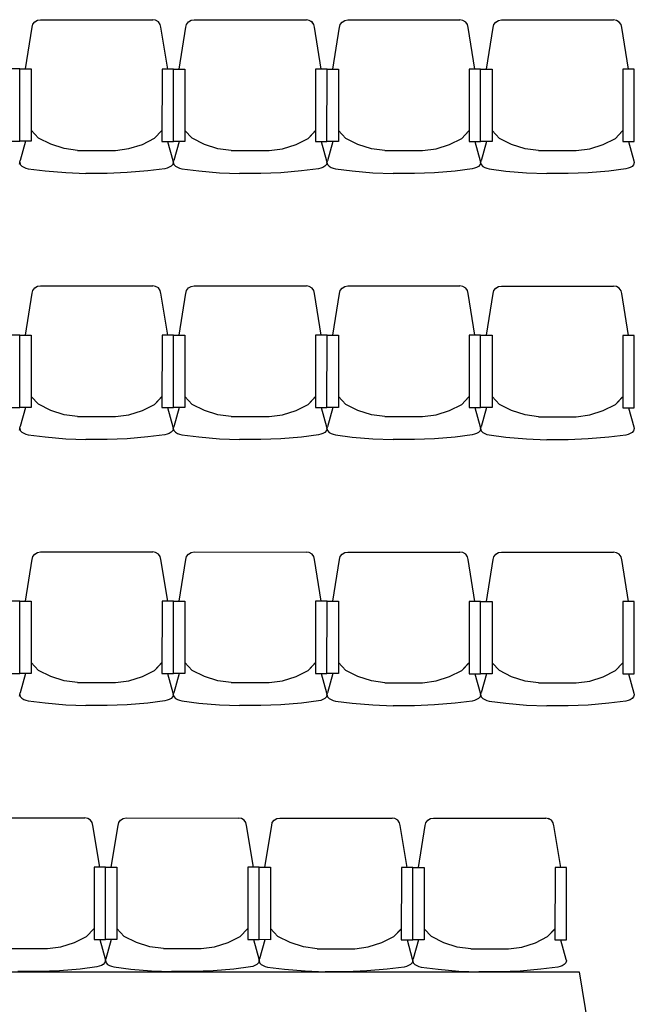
# Model space of a CAD drawing. Header units: millimetres. Extents: x -119471 to 297097, y -64331 to 65495.
# Tile 42 of 54: x 179190 to 181269, y -40747 to -37417. Entities that reach past the tile are written whole.
import ezdxf

# ---------------------------------------------------------------- set-up
doc = ezdxf.new("R2010")
doc.units = ezdxf.units.MM

msp = doc.modelspace()

# ---------------------------------------------------------------- linework, layer by layer
at = {"color": 251, "linetype": 'Continuous', "true_color": 0x636466}
for p, q in [((179232.7, -37442.4), (179234.9, -37432.6)), ((179232.7, -37442.3), (179234.9, -37432.6)), ((179234.9, -37432.6), (179241.1, -37424.3)), ((179234.9, -37432.6), (179241.1, -37424.3)), ((179241.1, -37424.3), (179250.4, -37418.7)), ((179241.1, -37424.3), (179250.4, -37418.7)), ((179250.4, -37418.7), (179260.3, -37417)), ((179260.3, -37417), (179639.9, -37417.2)), ((179649.8, -37418.9), (179639.9, -37417.2)), ((179659.1, -37424.5), (179649.8, -37418.9)), ((179659.1, -37424.5), (179649.8, -37418.9)), ((179665.4, -37432.8), (179659.1, -37424.5)), ((179665.4, -37432.8), (179659.1, -37424.5)), ((179754.6, -37432.8), (179760.8, -37424.5)), ((179754.6, -37432.8), (179760.8, -37424.5)), ((179760.8, -37424.5), (179770.1, -37419)), ((179760.8, -37424.5), (179770.1, -37419)), ((179770.1, -37419), (179780, -37417.3)), ((179780, -37417.3), (180159.7, -37417.5)), ((180169.5, -37419.2), (180159.7, -37417.5)), ((180178.8, -37424.8), (180169.5, -37419.2)), ((180178.8, -37424.7), (180169.5, -37419.2)), ((180185.1, -37433), (180178.8, -37424.7)), ((180185.1, -37433.1), (180178.8, -37424.8)), ((180274.3, -37433.1), (180280.5, -37424.8)), ((180274.3, -37433.1), (180280.5, -37424.8)), ((180280.5, -37424.8), (180289.9, -37419.2)), ((180280.5, -37424.8), (180289.9, -37419.3)), ((180289.9, -37419.3), (180299.7, -37417.5)), ((180299.7, -37417.5), (180679.4, -37417.7)), ((180689.2, -37419.5), (180679.4, -37417.7)), ((180698.6, -37425), (180689.2, -37419.5)), ((180698.6, -37425), (180689.2, -37419.5)), ((180704.8, -37433.3), (180698.6, -37425)), ((180704.8, -37433.3), (180698.6, -37425)), ((180794, -37433.4), (180800.2, -37425.1)), ((180794, -37433.4), (180800.2, -37425.1)), ((180800.2, -37425.1), (180809.6, -37419.5)), ((180800.2, -37425.1), (180809.6, -37419.5)), ((180809.6, -37419.5), (180819.4, -37417.8)), ((180819.4, -37417.8), (181199.1, -37418)), ((181208.9, -37419.8), (181199.1, -37418)), ((181218.3, -37425.3), (181208.9, -37419.7)), ((181218.3, -37425.3), (181208.9, -37419.8)), ((181224.5, -37433.6), (181218.3, -37425.3)), ((181224.5, -37433.6), (181218.3, -37425.3)), ((179209.4, -37583.7), (179232.7, -37442.1)), ((179667.6, -37442.6), (179665.4, -37432.8)), ((179667.6, -37442.6), (179665.4, -37432.8)), ((179690.6, -37583.9), (179667.5, -37442.3)), ((179729.2, -37583.9), (179752.4, -37442.4)), ((179752.4, -37442.6), (179754.6, -37432.8)), ((179752.4, -37442.6), (179754.6, -37432.8)), ((180187.3, -37442.8), (180185.1, -37433)), ((180187.3, -37442.8), (180185.1, -37433.1)), ((180210.3, -37584.2), (180187.2, -37442.6)), ((180248.9, -37584.2), (180272.1, -37442.7)), ((180272.1, -37442.9), (180274.3, -37433.1)), ((180272.1, -37442.9), (180274.3, -37433.1)), ((180707, -37443.1), (180704.8, -37433.3)), ((180707, -37443.1), (180704.8, -37433.3)), ((180730, -37584.4), (180706.9, -37442.9)), ((180768.6, -37584.5), (180791.8, -37442.9)), ((180791.8, -37443.2), (180794, -37433.4)), ((180791.8, -37443.2), (180794, -37433.4)), ((181226.7, -37443.4), (181224.5, -37433.6)), ((181226.7, -37443.4), (181224.5, -37433.6)), ((181249.8, -37584.7), (181226.6, -37443.2)), ((178124.6, -40637.3), (181082.4, -40637.3)), ((181082.4, -40637.3), (181230.4, -41537.3))]:
    msp.add_line(p, q, dxfattribs=at)
at = {"color": 251, "true_color": 0x636466}
for p, q in [((179253.9, -37817.8), (179228.6, -37791.1)), ((179645.9, -37818), (179671.3, -37791.4)), ((179645.9, -37818), (179669.3, -37793.4)), ((179773.6, -37818.1), (179748.3, -37791.4)), ((180165.6, -37818.3), (180191, -37791.6)), ((180165.6, -37818.3), (180189, -37793.7)), ((180293.3, -37818.3), (180268, -37791.7)), ((180685.4, -37818.5), (180710.7, -37791.9)), ((180685.4, -37818.5), (180708.7, -37794)), ((180813, -37818.6), (180787.7, -37792)), ((181205.1, -37818.8), (181230.4, -37792.2)), ((181205.1, -37818.8), (181228.4, -37794.3)), ((179209.3, -37828.4), (179191.3, -37893.4)), ((179294.8, -37838.4), (179253.9, -37817.8)), ((179605, -37838.6), (179645.9, -37818)), ((179605, -37838.6), (179645.9, -37818)), ((179690.5, -37828.6), (179708.4, -37893.7)), ((179729, -37828.7), (179711.1, -37893.7)), ((179814.6, -37838.7), (179773.6, -37818.1)), ((180124.7, -37838.9), (180165.6, -37818.3)), ((180124.7, -37838.9), (180165.6, -37818.3)), ((180210.2, -37828.9), (180228.1, -37894)), ((180248.7, -37828.9), (180230.8, -37894)), ((180334.3, -37839), (180293.3, -37818.3)), ((180644.4, -37839.1), (180685.4, -37818.5)), ((180644.4, -37839.1), (180685.4, -37818.5)), ((180729.9, -37829.2), (180747.8, -37894.3)), ((180768.5, -37829.2), (180750.5, -37894.3)), ((180854, -37839.2), (180813, -37818.6)), ((181164.1, -37839.4), (181205.1, -37818.8)), ((181164.1, -37839.4), (181205.1, -37818.8)), ((181249.6, -37829.5), (181267.5, -37894.5)), ((179340.4, -37853), (179294.8, -37838.4)), ((179386.1, -37859), (179340.4, -37853)), ((179386.1, -37859), (179513.7, -37859.1)), ((179513.7, -37859.1), (179559.3, -37853.1)), ((179559.3, -37853.1), (179605, -37838.6)), ((179860.2, -37853.3), (179814.6, -37838.7)), ((179905.8, -37859.3), (179860.2, -37853.3)), ((179905.8, -37859.3), (180033.4, -37859.4)), ((180033.4, -37859.4), (180079.1, -37853.4)), ((180079.1, -37853.4), (180124.7, -37838.9)), ((180379.9, -37853.5), (180334.3, -37839)), ((180425.5, -37859.6), (180379.9, -37853.5)), ((180425.5, -37859.6), (180553.1, -37859.6)), ((180553.1, -37859.6), (180598.8, -37853.6)), ((180598.8, -37853.6), (180644.4, -37839.1)), ((180899.6, -37853.8), (180854, -37839.2)), ((180945.2, -37859.9), (180899.6, -37853.8)), ((180945.2, -37859.9), (181072.9, -37859.9)), ((181072.9, -37859.9), (181118.5, -37853.9)), ((181118.5, -37853.9), (181164.1, -37839.4)), ((179190, -37899.1), (179191.3, -37893.4)), ((179708.4, -37893.7), (179709.7, -37899.4)), ((179709.7, -37899.4), (179711.1, -37893.7)), ((180228.1, -37894), (180229.4, -37899.7)), ((180229.4, -37899.7), (180230.8, -37894)), ((180747.8, -37894.3), (180749.2, -37900)), ((180749.2, -37900), (180750.5, -37894.3)), ((181267.5, -37894.5), (181268.9, -37900.2)), ((179190, -37899.1), (179188, -37906.5)), ((179190, -37899.1), (179192, -37906.5)), ((179192, -37906.5), (179197.6, -37912.3)), ((179197.6, -37912.3), (179203.8, -37916)), ((179203.8, -37916), (179210.8, -37918.7)), ((179210.8, -37918.7), (179218.9, -37920.9)), ((179218.9, -37920.9), (179275.8, -37928.1)), ((179275.8, -37928.1), (179345.7, -37934.2)), ((179623.9, -37928.3), (179554, -37934.3)), ((179623.9, -37928.3), (179554, -37934.3)), ((179680.9, -37921.2), (179623.9, -37928.3)), ((179689, -37918.9), (179680.9, -37921.2)), ((179695.9, -37916.2), (179689, -37918.9)), ((179702.2, -37912.5), (179695.9, -37916.2)), ((179707.7, -37906.7), (179702.2, -37912.5)), ((179709.7, -37899.4), (179707.7, -37906.7)), ((179709.7, -37899.4), (179711.7, -37906.7)), ((179711.7, -37906.7), (179717.3, -37912.5)), ((179717.3, -37912.5), (179723.5, -37916.2)), ((179723.5, -37916.2), (179730.5, -37918.9)), ((179730.5, -37918.9), (179738.6, -37921.2)), ((179738.6, -37921.2), (179795.5, -37928.4)), ((179795.5, -37928.4), (179865.4, -37934.5)), ((180143.6, -37928.6), (180073.7, -37934.6)), ((180143.6, -37928.6), (180073.7, -37934.6)), ((180200.6, -37921.4), (180143.6, -37928.6)), ((180208.7, -37919.2), (180200.6, -37921.4)), ((180215.6, -37916.5), (180208.7, -37919.2)), ((180221.9, -37912.8), (180215.6, -37916.5)), ((180227.4, -37907), (180221.9, -37912.8)), ((180229.4, -37899.7), (180227.4, -37907)), ((180229.4, -37899.7), (180231.5, -37907)), ((180231.5, -37907), (180237, -37912.8)), ((180237, -37912.8), (180243.2, -37916.5)), ((180243.2, -37916.5), (180250.2, -37919.2)), ((180250.2, -37919.2), (180258.3, -37921.5)), ((180258.3, -37921.5), (180315.2, -37928.7)), ((180315.2, -37928.7), (180385.1, -37934.7)), ((180663.3, -37928.8), (180593.4, -37934.8)), ((180663.3, -37928.8), (180593.4, -37934.8)), ((180720.3, -37921.7), (180663.3, -37928.8)), ((180728.4, -37919.4), (180720.3, -37921.7)), ((180735.4, -37916.8), (180728.4, -37919.4)), ((180741.6, -37913.1), (180735.4, -37916.8)), ((180747.1, -37907.3), (180741.6, -37913.1)), ((180749.2, -37899.9), (180747.1, -37907.3)), ((180749.2, -37900), (180751.2, -37907.3)), ((180751.2, -37907.3), (180756.7, -37913.1)), ((180756.7, -37913.1), (180762.9, -37916.8)), ((180762.9, -37916.8), (180769.9, -37919.5)), ((180769.9, -37919.5), (180778, -37921.7)), ((180778, -37921.7), (180834.9, -37928.9)), ((180834.9, -37928.9), (180904.8, -37935)), ((181183.1, -37929.1), (181113.1, -37935.1)), ((181183.1, -37929.1), (181113.1, -37935.1)), ((181240, -37922), (181183.1, -37929.1)), ((181248.1, -37919.7), (181240, -37922)), ((181255.1, -37917.1), (181248.1, -37919.7)), ((181261.3, -37913.3), (181255.1, -37917.1)), ((181266.8, -37907.6), (181261.3, -37913.3)), ((181268.9, -37900.2), (181266.8, -37907.6)), ((179345.7, -37934.2), (179413.5, -37936.8)), ((179486.2, -37936.8), (179413.5, -37936.8)), ((179554, -37934.3), (179486.2, -37936.8)), ((179865.4, -37934.5), (179933.2, -37937)), ((180005.9, -37937.1), (179933.2, -37937)), ((180073.7, -37934.6), (180005.9, -37937.1)), ((180385.1, -37934.7), (180452.9, -37937.3)), ((180525.6, -37937.3), (180452.9, -37937.3)), ((180593.4, -37934.8), (180525.6, -37937.3)), ((180904.8, -37935), (180972.6, -37937.6)), ((181045.3, -37937.6), (180972.6, -37937.6)), ((181113.1, -37935.1), (181045.3, -37937.6)), ((179234.9, -38332.6), (179241.1, -38324.3)), ((179234.9, -38332.6), (179241.1, -38324.3)), ((179241.1, -38324.3), (179250.4, -38318.7)), ((179241.1, -38324.3), (179250.4, -38318.7)), ((179250.4, -38318.7), (179260.3, -38317)), ((179260.3, -38317), (179639.9, -38317.2)), ((179649.8, -38318.9), (179639.9, -38317.2)), ((179659.1, -38324.5), (179649.8, -38318.9)), ((179659.1, -38324.5), (179649.8, -38318.9)), ((179665.4, -38332.8), (179659.1, -38324.5)), ((179665.4, -38332.8), (179659.1, -38324.5)), ((179754.6, -38332.8), (179760.8, -38324.5)), ((179754.6, -38332.8), (179760.8, -38324.5)), ((179760.8, -38324.5), (179770.1, -38319)), ((179760.8, -38324.5), (179770.1, -38319)), ((179770.1, -38319), (179780, -38317.3)), ((179780, -38317.3), (180159.7, -38317.5)), ((180169.5, -38319.2), (180159.7, -38317.5)), ((180178.8, -38324.8), (180169.5, -38319.2)), ((180178.8, -38324.7), (180169.5, -38319.2)), ((180185.1, -38333), (180178.8, -38324.7)), ((180185.1, -38333.1), (180178.8, -38324.8)), ((180274.3, -38333.1), (180280.5, -38324.8)), ((180274.3, -38333.1), (180280.5, -38324.8)), ((180280.5, -38324.8), (180289.9, -38319.2)), ((180280.5, -38324.8), (180289.9, -38319.3)), ((180289.9, -38319.3), (180299.7, -38317.5)), ((180299.7, -38317.5), (180679.4, -38317.7)), ((180689.2, -38319.5), (180679.4, -38317.7)), ((180698.6, -38325), (180689.2, -38319.5)), ((180698.6, -38325), (180689.2, -38319.5)), ((180704.8, -38333.3), (180698.6, -38325)), ((180704.8, -38333.3), (180698.6, -38325)), ((180794, -38333.4), (180800.2, -38325.1)), ((180794, -38333.4), (180800.2, -38325.1)), ((180800.2, -38325.1), (180809.6, -38319.5)), ((180800.2, -38325.1), (180809.6, -38319.5)), ((180809.6, -38319.5), (180819.4, -38317.8)), ((180819.4, -38317.8), (181199.1, -38318)), ((181208.9, -38319.7), (181199.1, -38318)), ((181218.3, -38325.3), (181208.9, -38319.7)), ((181218.3, -38325.3), (181208.9, -38319.7)), ((181224.5, -38333.6), (181218.3, -38325.3)), ((181224.5, -38333.6), (181218.3, -38325.3)), ((179209.4, -38483.7), (179232.7, -38342.1)), ((179232.7, -38342.4), (179234.9, -38332.6)), ((179232.7, -38342.3), (179234.9, -38332.6)), ((179667.6, -38342.6), (179665.4, -38332.8)), ((179667.6, -38342.6), (179665.4, -38332.8)), ((179690.6, -38483.9), (179667.5, -38342.3)), ((179729.2, -38483.9), (179752.4, -38342.4)), ((179752.4, -38342.6), (179754.6, -38332.8)), ((179752.4, -38342.6), (179754.6, -38332.8)), ((180187.3, -38342.8), (180185.1, -38333)), ((180187.3, -38342.8), (180185.1, -38333.1)), ((180210.3, -38484.2), (180187.2, -38342.6)), ((180248.9, -38484.2), (180272.1, -38342.7)), ((180272.1, -38342.9), (180274.3, -38333.1)), ((180272.1, -38342.9), (180274.3, -38333.1)), ((180707, -38343.1), (180704.8, -38333.3)), ((180707, -38343.1), (180704.8, -38333.3)), ((180730, -38484.4), (180706.9, -38342.9)), ((180768.6, -38484.5), (180791.8, -38342.9)), ((180791.8, -38343.2), (180794, -38333.4)), ((180791.8, -38343.1), (180794, -38333.4)), ((181226.7, -38343.4), (181224.5, -38333.6)), ((181226.7, -38343.4), (181224.5, -38333.6)), ((181249.8, -38484.7), (181226.6, -38343.1)), ((179253.9, -38717.8), (179228.6, -38691.1)), ((179645.9, -38718), (179671.3, -38691.4)), ((179645.9, -38718), (179669.3, -38693.4)), ((179773.6, -38718.1), (179748.3, -38691.4)), ((180165.6, -38718.3), (180191, -38691.6)), ((180165.6, -38718.3), (180189, -38693.7)), ((180293.3, -38718.3), (180268, -38691.7)), ((180685.4, -38718.5), (180710.7, -38691.9)), ((180685.4, -38718.5), (180708.7, -38694)), ((180813, -38718.6), (180787.7, -38691.9)), ((181205.1, -38718.8), (181230.4, -38692.2)), ((181205.1, -38718.8), (181228.4, -38694.2)), ((179209.3, -38728.4), (179191.3, -38793.4)), ((179294.8, -38738.4), (179253.9, -38717.8)), ((179605, -38738.6), (179645.9, -38718)), ((179605, -38738.6), (179645.9, -38718)), ((179690.5, -38728.6), (179708.4, -38793.7)), ((179729, -38728.7), (179711.1, -38793.7)), ((179814.6, -38738.7), (179773.6, -38718.1)), ((180124.7, -38738.9), (180165.6, -38718.3)), ((180124.7, -38738.9), (180165.6, -38718.3)), ((180210.2, -38728.9), (180228.1, -38794)), ((180248.7, -38728.9), (180230.8, -38794)), ((180334.3, -38739), (180293.3, -38718.3)), ((180644.4, -38739.1), (180685.4, -38718.5)), ((180644.4, -38739.1), (180685.4, -38718.5)), ((180729.9, -38729.2), (180747.8, -38794.3)), ((180768.5, -38729.2), (180750.5, -38794.2)), ((180854, -38739.2), (180813, -38718.6)), ((181164.1, -38739.4), (181205.1, -38718.8)), ((181164.1, -38739.4), (181205.1, -38718.8)), ((181249.6, -38729.5), (181267.5, -38794.5)), ((179340.4, -38753), (179294.8, -38738.4)), ((179386.1, -38759), (179340.4, -38753)), ((179386.1, -38759), (179513.7, -38759.1)), ((179513.7, -38759.1), (179559.3, -38753.1)), ((179559.3, -38753.1), (179605, -38738.6)), ((179860.2, -38753.3), (179814.6, -38738.7)), ((179905.8, -38759.3), (179860.2, -38753.3)), ((179905.8, -38759.3), (180033.4, -38759.4)), ((180033.4, -38759.4), (180079.1, -38753.4)), ((180079.1, -38753.4), (180124.7, -38738.9)), ((180379.9, -38753.5), (180334.3, -38739)), ((180425.5, -38759.6), (180379.9, -38753.5)), ((180425.5, -38759.6), (180553.1, -38759.6)), ((180553.1, -38759.6), (180598.8, -38753.6)), ((180598.8, -38753.6), (180644.4, -38739.1)), ((180899.6, -38753.8), (180854, -38739.2)), ((180945.2, -38759.8), (180899.6, -38753.8)), ((180945.2, -38759.8), (181072.9, -38759.9)), ((181072.9, -38759.9), (181118.5, -38753.9)), ((181118.5, -38753.9), (181164.1, -38739.4)), ((179190, -38799.1), (179191.3, -38793.4)), ((179708.4, -38793.7), (179709.7, -38799.4)), ((179709.7, -38799.4), (179711.1, -38793.7)), ((180228.1, -38794), (180229.4, -38799.7)), ((180229.4, -38799.7), (180230.8, -38794)), ((180747.8, -38794.3), (180749.2, -38800)), ((180749.2, -38799.9), (180750.5, -38794.2)), ((181267.5, -38794.5), (181268.9, -38800.2)), ((179190, -38799.1), (179188, -38806.5)), ((179190, -38799.1), (179192, -38806.5)), ((179192, -38806.5), (179197.6, -38812.3)), ((179197.6, -38812.3), (179203.8, -38816)), ((179203.8, -38816), (179210.8, -38818.7)), ((179210.8, -38818.7), (179218.9, -38820.9)), ((179218.9, -38820.9), (179275.8, -38828.1)), ((179275.8, -38828.1), (179345.7, -38834.2)), ((179623.9, -38828.3), (179554, -38834.3)), ((179623.9, -38828.3), (179554, -38834.3)), ((179680.9, -38821.2), (179623.9, -38828.3)), ((179689, -38818.9), (179680.9, -38821.2)), ((179695.9, -38816.2), (179689, -38818.9)), ((179702.2, -38812.5), (179695.9, -38816.2)), ((179707.7, -38806.7), (179702.2, -38812.5)), ((179709.7, -38799.4), (179707.7, -38806.7)), ((179709.7, -38799.4), (179711.7, -38806.7)), ((179711.7, -38806.7), (179717.3, -38812.5)), ((179717.3, -38812.5), (179723.5, -38816.2)), ((179723.5, -38816.2), (179730.5, -38818.9)), ((179730.5, -38818.9), (179738.6, -38821.2)), ((179738.6, -38821.2), (179795.5, -38828.4)), ((179795.5, -38828.4), (179865.4, -38834.5)), ((180143.6, -38828.6), (180073.7, -38834.6)), ((180143.6, -38828.6), (180073.7, -38834.6)), ((180200.6, -38821.4), (180143.6, -38828.6)), ((180208.7, -38819.2), (180200.6, -38821.4)), ((180215.6, -38816.5), (180208.7, -38819.2)), ((180221.9, -38812.8), (180215.6, -38816.5)), ((180227.4, -38807), (180221.9, -38812.8)), ((180229.4, -38799.7), (180227.4, -38807)), ((180229.4, -38799.7), (180231.5, -38807)), ((180231.5, -38807), (180237, -38812.8)), ((180237, -38812.8), (180243.2, -38816.5)), ((180243.2, -38816.5), (180250.2, -38819.2)), ((180250.2, -38819.2), (180258.3, -38821.5)), ((180258.3, -38821.5), (180315.2, -38828.7)), ((180315.2, -38828.7), (180385.1, -38834.7)), ((180663.3, -38828.8), (180593.4, -38834.8)), ((180663.3, -38828.8), (180593.4, -38834.8)), ((180720.3, -38821.7), (180663.3, -38828.8)), ((180728.4, -38819.4), (180720.3, -38821.7)), ((180735.4, -38816.8), (180728.4, -38819.4)), ((180741.6, -38813.1), (180735.4, -38816.8)), ((180747.1, -38807.3), (180741.6, -38813.1)), ((180749.2, -38799.9), (180747.1, -38807.3)), ((180749.2, -38799.9), (180751.2, -38807.3)), ((180751.2, -38807.3), (180756.7, -38813.1)), ((180756.7, -38813.1), (180762.9, -38816.8)), ((180762.9, -38816.8), (180769.9, -38819.5)), ((180769.9, -38819.5), (180778, -38821.7)), ((180778, -38821.7), (180834.9, -38828.9)), ((180834.9, -38828.9), (180904.8, -38835)), ((181183.1, -38829.1), (181113.1, -38835.1)), ((181183.1, -38829.1), (181113.1, -38835.1)), ((181240, -38822), (181183.1, -38829.1)), ((181248.1, -38819.7), (181240, -38822)), ((181255.1, -38817), (181248.1, -38819.7)), ((181261.3, -38813.3), (181255.1, -38817)), ((181266.8, -38807.5), (181261.3, -38813.3)), ((181268.9, -38800.2), (181266.8, -38807.5)), ((179345.7, -38834.2), (179413.5, -38836.8)), ((179486.2, -38836.8), (179413.5, -38836.8)), ((179554, -38834.3), (179486.2, -38836.8)), ((179865.4, -38834.5), (179933.2, -38837)), ((180005.9, -38837.1), (179933.2, -38837)), ((180073.7, -38834.6), (180005.9, -38837.1)), ((180385.1, -38834.7), (180452.9, -38837.3)), ((180525.6, -38837.3), (180452.9, -38837.3)), ((180593.4, -38834.8), (180525.6, -38837.3)), ((180904.8, -38835), (180972.6, -38837.6)), ((181045.3, -38837.6), (180972.6, -38837.6)), ((181113.1, -38835.1), (181045.3, -38837.6))]:
    msp.add_line(p, q, dxfattribs=at)
at = {"color": 251, "linetype": 'ByBlock', "true_color": 0x636466}
for p, q in [((179234.9, -39232.6), (179241.1, -39224.3)), ((179234.9, -39232.6), (179241.1, -39224.3)), ((179241.1, -39224.3), (179250.4, -39218.7)), ((179241.1, -39224.3), (179250.4, -39218.7)), ((179250.4, -39218.7), (179260.3, -39217)), ((179260.3, -39217), (179639.9, -39217.2)), ((179649.8, -39218.9), (179639.9, -39217.2)), ((179659.1, -39224.5), (179649.8, -39218.9)), ((179659.1, -39224.5), (179649.8, -39218.9)), ((179665.4, -39232.8), (179659.1, -39224.5)), ((179665.4, -39232.8), (179659.1, -39224.5)), ((179754.6, -39232.8), (179760.8, -39224.5)), ((179754.6, -39232.8), (179760.8, -39224.5)), ((179760.8, -39224.5), (179770.1, -39219)), ((179760.8, -39224.5), (179770.1, -39219)), ((179770.1, -39219), (179780, -39217.3)), ((179780, -39217.3), (180159.7, -39217.5)), ((180169.5, -39219.2), (180159.7, -39217.5)), ((180178.8, -39224.8), (180169.5, -39219.2)), ((180178.8, -39224.7), (180169.5, -39219.2)), ((180185.1, -39233), (180178.8, -39224.7)), ((180185.1, -39233.1), (180178.8, -39224.8)), ((180274.3, -39233.1), (180280.5, -39224.8)), ((180274.3, -39233.1), (180280.5, -39224.8)), ((180280.5, -39224.8), (180289.9, -39219.2)), ((180280.5, -39224.8), (180289.9, -39219.3)), ((180289.9, -39219.3), (180299.7, -39217.5)), ((180299.7, -39217.5), (180679.4, -39217.7)), ((180689.2, -39219.5), (180679.4, -39217.7)), ((180698.6, -39225), (180689.2, -39219.5)), ((180698.6, -39225), (180689.2, -39219.5)), ((180704.8, -39233.3), (180698.6, -39225)), ((180704.8, -39233.3), (180698.6, -39225)), ((180794, -39233.4), (180800.2, -39225.1)), ((180794, -39233.4), (180800.2, -39225.1)), ((180800.2, -39225.1), (180809.6, -39219.5)), ((180800.2, -39225.1), (180809.6, -39219.5)), ((180809.6, -39219.5), (180819.4, -39217.8)), ((180819.4, -39217.8), (181199.1, -39218)), ((181208.9, -39219.7), (181199.1, -39218)), ((181218.3, -39225.3), (181208.9, -39219.7)), ((181218.3, -39225.3), (181208.9, -39219.7)), ((181224.5, -39233.6), (181218.3, -39225.3)), ((181224.5, -39233.6), (181218.3, -39225.3)), ((179209.4, -39383.7), (179232.7, -39242.1)), ((179232.7, -39242.4), (179234.9, -39232.6)), ((179232.7, -39242.3), (179234.9, -39232.6)), ((179667.6, -39242.6), (179665.4, -39232.8)), ((179667.6, -39242.6), (179665.4, -39232.8)), ((179690.6, -39383.9), (179667.5, -39242.3)), ((179729.2, -39383.9), (179752.4, -39242.4)), ((179752.4, -39242.6), (179754.6, -39232.8)), ((179752.4, -39242.6), (179754.6, -39232.8)), ((180187.3, -39242.8), (180185.1, -39233)), ((180187.3, -39242.8), (180185.1, -39233.1)), ((180210.3, -39384.2), (180187.2, -39242.6)), ((180248.9, -39384.2), (180272.1, -39242.7)), ((180272.1, -39242.9), (180274.3, -39233.1)), ((180272.1, -39242.9), (180274.3, -39233.1)), ((180707, -39243.1), (180704.8, -39233.3)), ((180707, -39243.1), (180704.8, -39233.3)), ((180730, -39384.4), (180706.9, -39242.9)), ((180768.6, -39384.5), (180791.8, -39242.9)), ((180791.8, -39243.2), (180794, -39233.4)), ((180791.8, -39243.1), (180794, -39233.4)), ((181226.7, -39243.4), (181224.5, -39233.6)), ((181226.7, -39243.4), (181224.5, -39233.6)), ((181249.8, -39384.7), (181226.6, -39243.1)), ((179253.9, -39617.8), (179228.6, -39591.1)), ((179645.9, -39618), (179671.3, -39591.4)), ((179645.9, -39618), (179669.3, -39593.4)), ((179773.6, -39618.1), (179748.3, -39591.4)), ((180165.6, -39618.3), (180191, -39591.6)), ((180165.6, -39618.3), (180189, -39593.7)), ((180293.3, -39618.3), (180268, -39591.7)), ((180685.4, -39618.5), (180710.7, -39591.9)), ((180685.4, -39618.5), (180708.7, -39594)), ((180813, -39618.6), (180787.7, -39591.9)), ((181205.1, -39618.8), (181230.4, -39592.2)), ((181205.1, -39618.8), (181228.4, -39594.2)), ((179209.3, -39628.4), (179191.3, -39693.4)), ((179294.8, -39638.4), (179253.9, -39617.8)), ((179605, -39638.6), (179645.9, -39618)), ((179605, -39638.6), (179645.9, -39618)), ((179690.5, -39628.6), (179708.4, -39693.7)), ((179729, -39628.7), (179711.1, -39693.7)), ((179814.6, -39638.7), (179773.6, -39618.1)), ((180124.7, -39638.9), (180165.6, -39618.3)), ((180124.7, -39638.9), (180165.6, -39618.3)), ((180210.2, -39628.9), (180228.1, -39694)), ((180248.7, -39628.9), (180230.8, -39694)), ((180334.3, -39639), (180293.3, -39618.3)), ((180644.4, -39639.1), (180685.4, -39618.5)), ((180644.4, -39639.1), (180685.4, -39618.5)), ((180729.9, -39629.2), (180747.8, -39694.3)), ((180768.5, -39629.2), (180750.5, -39694.2)), ((180854, -39639.2), (180813, -39618.6)), ((181164.1, -39639.4), (181205.1, -39618.8)), ((181164.1, -39639.4), (181205.1, -39618.8)), ((181249.6, -39629.5), (181267.5, -39694.5)), ((179340.4, -39653), (179294.8, -39638.4)), ((179386.1, -39659), (179340.4, -39653)), ((179386.1, -39659), (179513.7, -39659.1)), ((179513.7, -39659.1), (179559.3, -39653.1)), ((179559.3, -39653.1), (179605, -39638.6)), ((179860.2, -39653.3), (179814.6, -39638.7)), ((179905.8, -39659.3), (179860.2, -39653.3)), ((179905.8, -39659.3), (180033.4, -39659.4)), ((180033.4, -39659.4), (180079.1, -39653.4)), ((180079.1, -39653.4), (180124.7, -39638.9)), ((180379.9, -39653.5), (180334.3, -39639)), ((180425.5, -39659.6), (180379.9, -39653.5)), ((180425.5, -39659.6), (180553.1, -39659.6)), ((180553.1, -39659.6), (180598.8, -39653.6)), ((180598.8, -39653.6), (180644.4, -39639.1)), ((180899.6, -39653.8), (180854, -39639.2)), ((180945.2, -39659.8), (180899.6, -39653.8)), ((180945.2, -39659.8), (181072.9, -39659.9)), ((181072.9, -39659.9), (181118.5, -39653.9)), ((181118.5, -39653.9), (181164.1, -39639.4)), ((179190, -39699.1), (179191.3, -39693.4)), ((179708.4, -39693.7), (179709.7, -39699.4)), ((179709.7, -39699.4), (179711.1, -39693.7)), ((180228.1, -39694), (180229.4, -39699.7)), ((180229.4, -39699.7), (180230.8, -39694)), ((180747.8, -39694.3), (180749.2, -39700)), ((180749.2, -39699.9), (180750.5, -39694.2)), ((181267.5, -39694.5), (181268.9, -39700.2)), ((179190, -39699.1), (179188, -39706.5)), ((179190, -39699.1), (179192, -39706.5)), ((179192, -39706.5), (179197.6, -39712.3)), ((179197.6, -39712.3), (179203.8, -39716)), ((179203.8, -39716), (179210.8, -39718.7)), ((179210.8, -39718.7), (179218.9, -39720.9)), ((179218.9, -39720.9), (179275.8, -39728.1)), ((179275.8, -39728.1), (179345.7, -39734.2)), ((179623.9, -39728.3), (179554, -39734.3)), ((179623.9, -39728.3), (179554, -39734.3)), ((179680.9, -39721.2), (179623.9, -39728.3)), ((179689, -39718.9), (179680.9, -39721.2)), ((179695.9, -39716.2), (179689, -39718.9)), ((179702.2, -39712.5), (179695.9, -39716.2)), ((179707.7, -39706.7), (179702.2, -39712.5)), ((179709.7, -39699.4), (179707.7, -39706.7)), ((179709.7, -39699.4), (179711.7, -39706.7)), ((179711.7, -39706.7), (179717.3, -39712.5)), ((179717.3, -39712.5), (179723.5, -39716.2)), ((179723.5, -39716.2), (179730.5, -39718.9)), ((179730.5, -39718.9), (179738.6, -39721.2)), ((179738.6, -39721.2), (179795.5, -39728.4)), ((179795.5, -39728.4), (179865.4, -39734.5)), ((180143.6, -39728.6), (180073.7, -39734.6)), ((180143.6, -39728.6), (180073.7, -39734.6)), ((180200.6, -39721.4), (180143.6, -39728.6)), ((180208.7, -39719.2), (180200.6, -39721.4)), ((180215.6, -39716.5), (180208.7, -39719.2)), ((180221.9, -39712.8), (180215.6, -39716.5)), ((180227.4, -39707), (180221.9, -39712.8)), ((180229.4, -39699.7), (180227.4, -39707)), ((180229.4, -39699.7), (180231.5, -39707)), ((180231.5, -39707), (180237, -39712.8)), ((180237, -39712.8), (180243.2, -39716.5)), ((180243.2, -39716.5), (180250.2, -39719.2)), ((180250.2, -39719.2), (180258.3, -39721.5)), ((180258.3, -39721.5), (180315.2, -39728.7)), ((180315.2, -39728.7), (180385.1, -39734.7)), ((180663.3, -39728.8), (180593.4, -39734.8)), ((180663.3, -39728.8), (180593.4, -39734.8)), ((180720.3, -39721.7), (180663.3, -39728.8)), ((180728.4, -39719.4), (180720.3, -39721.7)), ((180735.4, -39716.8), (180728.4, -39719.4)), ((180741.6, -39713.1), (180735.4, -39716.8)), ((180747.1, -39707.3), (180741.6, -39713.1)), ((180749.2, -39699.9), (180747.1, -39707.3)), ((180749.2, -39699.9), (180751.2, -39707.3)), ((180751.2, -39707.3), (180756.7, -39713.1)), ((180756.7, -39713.1), (180762.9, -39716.8)), ((180762.9, -39716.8), (180769.9, -39719.5)), ((180769.9, -39719.5), (180778, -39721.7)), ((180778, -39721.7), (180834.9, -39728.9)), ((180834.9, -39728.9), (180904.8, -39735)), ((181183.1, -39729.1), (181113.1, -39735.1)), ((181183.1, -39729.1), (181113.1, -39735.1)), ((181240, -39722), (181183.1, -39729.1)), ((181248.1, -39719.7), (181240, -39722)), ((181255.1, -39717), (181248.1, -39719.7)), ((181261.3, -39713.3), (181255.1, -39717)), ((181266.8, -39707.5), (181261.3, -39713.3)), ((181268.9, -39700.2), (181266.8, -39707.5)), ((179345.7, -39734.2), (179413.5, -39736.8)), ((179486.2, -39736.8), (179413.5, -39736.8)), ((179554, -39734.3), (179486.2, -39736.8)), ((179865.4, -39734.5), (179933.2, -39737)), ((180005.9, -39737.1), (179933.2, -39737)), ((180073.7, -39734.6), (180005.9, -39737.1)), ((180385.1, -39734.7), (180452.9, -39737.3)), ((180525.6, -39737.3), (180452.9, -39737.3)), ((180593.4, -39734.8), (180525.6, -39737.3)), ((180904.8, -39735), (180972.6, -39737.6)), ((181045.3, -39737.6), (180972.6, -39737.6)), ((181113.1, -39735.1), (181045.3, -39737.6)), ((179030.6, -40116.7), (179410.2, -40116.9)), ((179420.1, -40118.7), (179410.2, -40116.9)), ((179429.4, -40124.2), (179420.1, -40118.6)), ((179429.4, -40124.2), (179420.1, -40118.7)), ((179435.7, -40132.5), (179429.4, -40124.2)), ((179435.7, -40132.5), (179429.4, -40124.2)), ((179524.9, -40132.5), (179531.1, -40124.2)), ((179524.9, -40132.6), (179531.1, -40124.3)), ((179531.1, -40124.3), (179540.4, -40118.7)), ((179531.1, -40124.2), (179540.4, -40118.7)), ((179540.4, -40118.7), (179550.3, -40117)), ((179550.3, -40117), (179929.9, -40117.2)), ((179939.8, -40118.9), (179929.9, -40117.2)), ((179949.1, -40124.5), (179939.8, -40118.9)), ((179949.1, -40124.5), (179939.8, -40118.9)), ((179955.4, -40132.8), (179949.1, -40124.5)), ((179955.4, -40132.8), (179949.1, -40124.5)), ((180044.6, -40132.8), (180050.8, -40124.5)), ((180044.6, -40132.8), (180050.8, -40124.5)), ((180050.8, -40124.5), (180060.1, -40119)), ((180050.8, -40124.5), (180060.1, -40119)), ((180060.1, -40119), (180070, -40117.2)), ((180070, -40117.2), (180449.7, -40117.4)), ((180459.5, -40119.2), (180449.7, -40117.4)), ((180468.8, -40124.7), (180459.5, -40119.2)), ((180468.8, -40124.7), (180459.5, -40119.2)), ((180475.1, -40133), (180468.8, -40124.7)), ((180475.1, -40133), (180468.8, -40124.7)), ((180564.3, -40133.1), (180570.5, -40124.8)), ((180564.3, -40133.1), (180570.5, -40124.8)), ((180570.5, -40124.8), (180579.9, -40119.2)), ((180570.5, -40124.8), (180579.9, -40119.2)), ((180579.9, -40119.2), (180589.7, -40117.5)), ((180589.7, -40117.5), (180969.4, -40117.7)), ((180979.2, -40119.5), (180969.4, -40117.7)), ((180988.6, -40125), (180979.2, -40119.4)), ((180988.6, -40125), (180979.2, -40119.5)), ((180994.8, -40133.3), (180988.6, -40125)), ((180994.8, -40133.3), (180988.6, -40125)), ((179437.8, -40142.3), (179435.7, -40132.5)), ((179437.8, -40142.3), (179435.7, -40132.5)), ((179460.9, -40283.6), (179437.8, -40142.1)), ((179499.4, -40283.6), (179522.7, -40142.1)), ((179522.7, -40142.3), (179524.9, -40132.5)), ((179522.7, -40142.3), (179524.9, -40132.6)), ((179957.6, -40142.6), (179955.4, -40132.8)), ((179957.6, -40142.5), (179955.4, -40132.8)), ((179980.6, -40283.9), (179957.5, -40142.3)), ((180019.2, -40283.9), (180042.4, -40142.4)), ((180042.4, -40142.6), (180044.6, -40132.8)), ((180042.4, -40142.6), (180044.6, -40132.8)), ((180477.3, -40142.8), (180475.1, -40133)), ((180477.3, -40142.8), (180475.1, -40133)), ((180500.3, -40284.2), (180477.2, -40142.6)), ((180538.9, -40284.2), (180562.1, -40142.6)), ((180562.1, -40142.9), (180564.3, -40133.1)), ((180562.1, -40142.9), (180564.3, -40133.1)), ((180997, -40143.1), (180994.8, -40133.3)), ((180997, -40143.1), (180994.8, -40133.3)), ((181020, -40284.4), (180996.9, -40142.9)), ((179416.2, -40517.7), (179441.5, -40491.1)), ((179416.2, -40517.7), (179439.6, -40493.2)), ((179543.9, -40517.8), (179518.6, -40491.1)), ((179935.9, -40518), (179961.3, -40491.3)), ((179935.9, -40518), (179959.3, -40493.4)), ((180063.6, -40518), (180038.3, -40491.4)), ((180455.6, -40518.3), (180481, -40491.6)), ((180455.6, -40518.3), (180479, -40493.7)), ((180583.3, -40518.3), (180558, -40491.7)), ((180975.4, -40518.5), (181000.7, -40491.9)), ((180975.4, -40518.5), (180998.7, -40494)), ((179375.3, -40538.3), (179416.2, -40517.7)), ((179375.3, -40538.3), (179416.2, -40517.7)), ((179460.8, -40528.4), (179478.7, -40593.4)), ((179499.3, -40528.4), (179481.3, -40593.4)), ((179584.8, -40538.4), (179543.9, -40517.8)), ((179895, -40538.6), (179935.9, -40518)), ((179895, -40538.6), (179935.9, -40518)), ((179980.5, -40528.6), (179998.4, -40593.7)), ((180019, -40528.7), (180001.1, -40593.7)), ((180104.6, -40538.7), (180063.6, -40518)), ((180414.7, -40538.8), (180455.6, -40518.3)), ((180414.7, -40538.8), (180455.6, -40518.3)), ((180500.2, -40528.9), (180518.1, -40594)), ((180538.7, -40528.9), (180520.8, -40594)), ((180624.3, -40538.9), (180583.3, -40518.3)), ((180934.4, -40539.1), (180975.4, -40518.5)), ((180934.4, -40539.1), (180975.4, -40518.5)), ((181019.9, -40529.2), (181037.8, -40594.2)), ((179156.4, -40558.7), (179284, -40558.8)), ((179284, -40558.8), (179329.6, -40552.8)), ((179329.6, -40552.8), (179375.3, -40538.3)), ((179630.4, -40553), (179584.8, -40538.4)), ((179676.1, -40559), (179630.4, -40553)), ((179676.1, -40559), (179803.7, -40559.1)), ((179803.7, -40559.1), (179849.3, -40553.1)), ((179849.3, -40553.1), (179895, -40538.6)), ((180150.2, -40553.2), (180104.6, -40538.7)), ((180195.8, -40559.3), (180150.2, -40553.2)), ((180195.8, -40559.3), (180323.4, -40559.4)), ((180323.4, -40559.4), (180369.1, -40553.4)), ((180369.1, -40553.4), (180414.7, -40538.8)), ((180669.9, -40553.5), (180624.3, -40538.9)), ((180715.5, -40559.6), (180669.9, -40553.5)), ((180715.5, -40559.6), (180843.1, -40559.6)), ((180843.1, -40559.6), (180888.8, -40553.6)), ((180888.8, -40553.6), (180934.4, -40539.1)), ((179478.7, -40593.4), (179480, -40599.1)), ((179480, -40599.1), (179481.3, -40593.4)), ((179998.4, -40593.7), (179999.7, -40599.4)), ((179999.7, -40599.4), (180001.1, -40593.7)), ((180518.1, -40594), (180519.4, -40599.7)), ((180519.4, -40599.7), (180520.8, -40594)), ((181037.8, -40594.2), (181039.2, -40599.9)), ((179394.2, -40628), (179324.3, -40634)), ((179394.2, -40628), (179324.3, -40634)), ((179451.2, -40620.9), (179394.2, -40628)), ((179459.3, -40618.6), (179451.2, -40620.9)), ((179466.2, -40616), (179459.3, -40618.6)), ((179472.5, -40612.2), (179466.2, -40616)), ((179478, -40606.4), (179472.5, -40612.2)), ((179480, -40599.1), (179478, -40606.4)), ((179480, -40599.1), (179482, -40606.5)), ((179482, -40606.5), (179487.6, -40612.2)), ((179487.6, -40612.2), (179493.8, -40616)), ((179493.8, -40616), (179500.8, -40618.6)), ((179500.8, -40618.6), (179508.9, -40620.9)), ((179508.9, -40620.9), (179565.8, -40628.1)), ((179565.8, -40628.1), (179635.7, -40634.2)), ((179913.9, -40628.3), (179844, -40634.3)), ((179913.9, -40628.3), (179844, -40634.3)), ((179970.9, -40621.1), (179913.9, -40628.3)), ((179979, -40618.9), (179970.9, -40621.1)), ((179985.9, -40616.2), (179979, -40618.9)), ((179992.2, -40612.5), (179985.9, -40616.2)), ((179997.7, -40606.7), (179992.2, -40612.5)), ((179999.7, -40599.4), (179997.7, -40606.7)), ((179999.7, -40599.4), (180001.7, -40606.7)), ((180001.7, -40606.7), (180007.3, -40612.5)), ((180007.3, -40612.5), (180013.5, -40616.2)), ((180013.5, -40616.2), (180020.5, -40618.9)), ((180020.5, -40618.9), (180028.6, -40621.2)), ((180028.6, -40621.2), (180085.5, -40628.4)), ((180085.5, -40628.4), (180155.4, -40634.4)), ((180433.6, -40628.5), (180363.7, -40634.5)), ((180433.6, -40628.6), (180363.7, -40634.6)), ((180490.6, -40621.4), (180433.6, -40628.5)), ((180498.7, -40619.2), (180490.6, -40621.4)), ((180505.6, -40616.5), (180498.7, -40619.2)), ((180511.9, -40612.8), (180505.6, -40616.5)), ((180517.4, -40607), (180511.9, -40612.8)), ((180519.4, -40599.7), (180517.4, -40607)), ((180519.4, -40599.7), (180521.5, -40607)), ((180521.5, -40607), (180527, -40612.8)), ((180527, -40612.8), (180533.2, -40616.5)), ((180533.2, -40616.5), (180540.2, -40619.2)), ((180540.2, -40619.2), (180548.3, -40621.4)), ((180548.3, -40621.4), (180605.2, -40628.6)), ((180605.2, -40628.6), (180675.1, -40634.7)), ((180953.3, -40628.8), (180883.4, -40634.8)), ((180953.3, -40628.8), (180883.4, -40634.8)), ((181010.3, -40621.7), (180953.3, -40628.8)), ((181018.4, -40619.4), (181010.3, -40621.7)), ((181025.4, -40616.8), (181018.4, -40619.4)), ((181031.6, -40613), (181025.4, -40616.8)), ((181037.1, -40607.3), (181031.6, -40613)), ((181039.2, -40599.9), (181037.1, -40607.3)), ((179256.5, -40636.5), (179183.8, -40636.5)), ((179324.3, -40634), (179256.5, -40636.5)), ((179635.7, -40634.2), (179703.5, -40636.8)), ((179776.2, -40636.8), (179703.5, -40636.8)), ((179844, -40634.3), (179776.2, -40636.8)), ((180155.4, -40634.4), (180223.2, -40637)), ((180295.9, -40637.1), (180223.2, -40637)), ((180363.7, -40634.5), (180295.9, -40637.1)), ((180675.1, -40634.7), (180742.9, -40637.3)), ((180815.6, -40637.3), (180742.9, -40637.3)), ((180883.4, -40634.8), (180815.6, -40637.3))]:
    msp.add_line(p, q, dxfattribs=at)
at = {"color": 251, "true_color": 0x636466, "flags": 128}
for points in [[(179190.2, -37583.6), (179151.6, -37583.6), (179151.5, -37828.4), (179190.1, -37828.4)], [(179190.2, -37583.6), (179228.7, -37583.7), (179228.6, -37828.4), (179190.1, -37828.4)], [(179709.9, -37583.9), (179671.4, -37583.9), (179671.2, -37828.6), (179709.8, -37828.7)], [(179709.9, -37583.9), (179748.4, -37583.9), (179748.3, -37828.7), (179709.8, -37828.7)], [(180229.6, -37584.2), (180191.1, -37584.2), (180190.9, -37828.9), (180229.5, -37828.9)], [(180229.6, -37584.2), (180268.1, -37584.2), (180268, -37828.9), (180229.5, -37828.9)], [(180749.3, -37584.5), (180710.8, -37584.4), (180710.7, -37829.2), (180749.2, -37829.2)], [(180749.3, -37584.5), (180787.8, -37584.5), (180787.7, -37829.2), (180749.2, -37829.2)], [(181269, -37584.7), (181230.5, -37584.7), (181230.4, -37829.5), (181268.9, -37829.5)], [(179190.2, -38483.6), (179151.6, -38483.6), (179151.5, -38728.4), (179190.1, -38728.4)], [(179190.2, -38483.6), (179228.7, -38483.7), (179228.6, -38728.4), (179190.1, -38728.4)], [(179709.9, -38483.9), (179671.4, -38483.9), (179671.2, -38728.6), (179709.8, -38728.7)], [(179709.9, -38483.9), (179748.4, -38483.9), (179748.3, -38728.7), (179709.8, -38728.7)], [(180229.6, -38484.2), (180191.1, -38484.2), (180190.9, -38728.9), (180229.5, -38728.9)], [(180229.6, -38484.2), (180268.1, -38484.2), (180268, -38728.9), (180229.5, -38728.9)], [(180749.3, -38484.5), (180710.8, -38484.4), (180710.7, -38729.2), (180749.2, -38729.2)], [(180749.3, -38484.5), (180787.8, -38484.5), (180787.7, -38729.2), (180749.2, -38729.2)], [(181269, -38484.7), (181230.5, -38484.7), (181230.4, -38729.4), (181268.9, -38729.5)]]:
    msp.add_lwpolyline(points, close=True, dxfattribs=at)
at = {"color": 251, "linetype": 'ByBlock', "true_color": 0x636466, "flags": 128}
for points in [[(179190.2, -39383.6), (179151.6, -39383.6), (179151.5, -39628.4), (179190.1, -39628.4)], [(179190.2, -39383.6), (179228.7, -39383.7), (179228.6, -39628.4), (179190.1, -39628.4)], [(179709.9, -39383.9), (179671.4, -39383.9), (179671.2, -39628.6), (179709.8, -39628.7)], [(179709.9, -39383.9), (179748.4, -39383.9), (179748.3, -39628.7), (179709.8, -39628.7)], [(180229.6, -39384.2), (180191.1, -39384.2), (180190.9, -39628.9), (180229.5, -39628.9)], [(180229.6, -39384.2), (180268.1, -39384.2), (180268, -39628.9), (180229.5, -39628.9)], [(180749.3, -39384.5), (180710.8, -39384.4), (180710.7, -39629.2), (180749.2, -39629.2)], [(180749.3, -39384.5), (180787.8, -39384.5), (180787.7, -39629.2), (180749.2, -39629.2)], [(181269, -39384.7), (181230.5, -39384.7), (181230.4, -39629.4), (181268.9, -39629.5)], [(179480.2, -40283.6), (179441.6, -40283.6), (179441.5, -40528.4), (179480.1, -40528.4)], [(179480.2, -40283.6), (179518.7, -40283.7), (179518.6, -40528.4), (179480.1, -40528.4)], [(179999.9, -40283.9), (179961.4, -40283.9), (179961.2, -40528.6), (179999.8, -40528.6)], [(179999.9, -40283.9), (180038.4, -40283.9), (180038.3, -40528.7), (179999.8, -40528.6)], [(180519.6, -40284.2), (180481.1, -40284.2), (180480.9, -40528.9), (180519.5, -40528.9)], [(180519.6, -40284.2), (180558.1, -40284.2), (180558, -40528.9), (180519.5, -40528.9)], [(181039.3, -40284.4), (181000.8, -40284.4), (181000.7, -40529.2), (181039.2, -40529.2)]]:
    msp.add_lwpolyline(points, close=True, dxfattribs=at)

doc.saveas('drawing.dxf')
